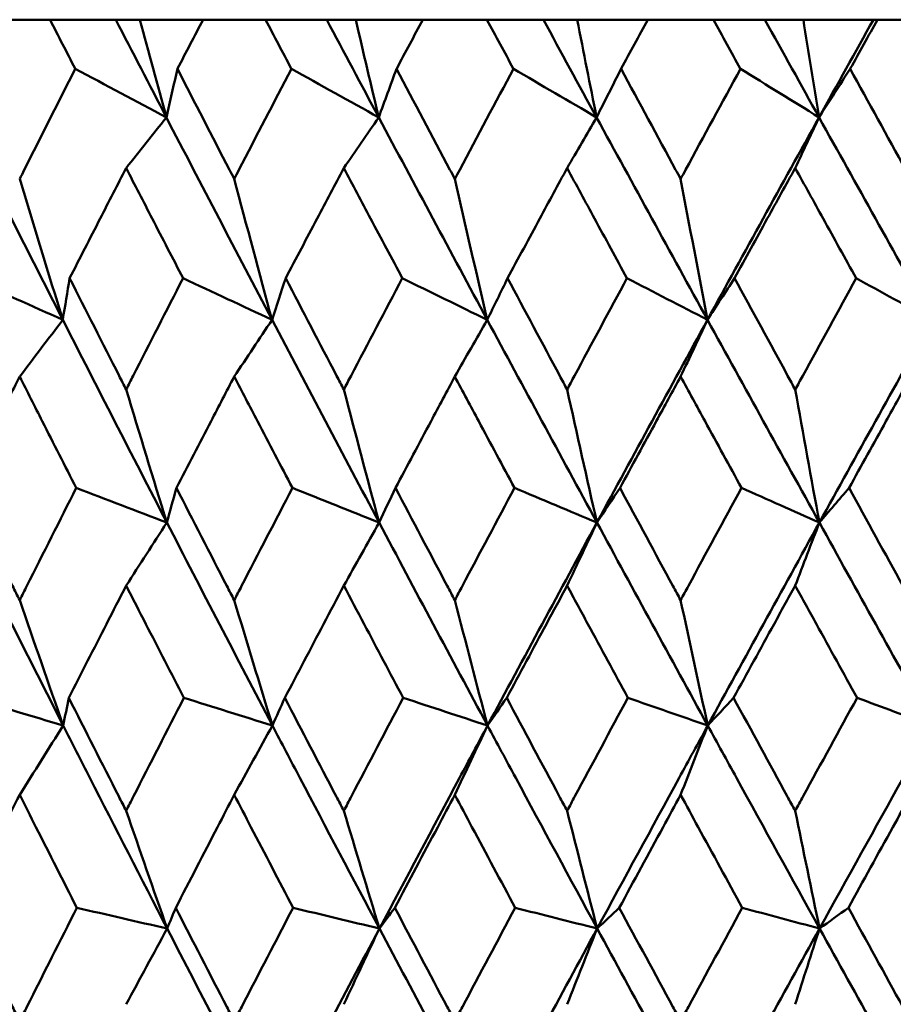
# Model space of a CAD drawing. Header units: millimetres. Extents: x 172 to 1631, y 500 to 2693.
# Tile 202 of 218: x 924.98 to 929.59, y 733.5 to 738.7. Entities that reach past the tile are written whole.
import ezdxf

# ---------------------------------------------------------------- set-up
doc = ezdxf.new("R2010")
doc.units = ezdxf.units.MM
doc.header["$LTSCALE"] = 10
doc.layers.add('Widoczne (ISO)', color=7, linetype='Continuous', lineweight=50)

msp = doc.modelspace()

# ---------------------------------------------------------------- linework, layer by layer
at = {"layer": 'Widoczne (ISO)'}
for p, q in [((925.1405, 738.6986), (924.8207, 738.6986)), ((925.1405, 738.6986), (925.4873, 738.6986)), ((925.4873, 738.6986), (925.6141, 738.6986)), ((925.6141, 738.6986), (925.9473, 738.6986)), ((926.2769, 738.6986), (925.9473, 738.6986)), ((926.2769, 738.6986), (926.5998, 738.6986)), ((926.5998, 738.6986), (926.7527, 738.6986)), ((926.7527, 738.6986), (927.1066, 738.6986)), ((927.4447, 738.6986), (927.1066, 738.6986)), ((927.4447, 738.6986), (927.7425, 738.6986)), ((927.7425, 738.6986), (927.9208, 738.6986)), ((927.9208, 738.6986), (928.294, 738.6986)), ((928.6394, 738.6986), (928.294, 738.6986)), ((928.6394, 738.6986), (928.9108, 738.6986)), ((928.9108, 738.6986), (929.1138, 738.6986)), ((929.1138, 738.6986), (929.4833, 738.6986)), ((929.4833, 738.6986), (929.5049, 738.6986)), ((929.8561, 738.6986), (929.5049, 738.6986))]:
    msp.add_line(p, q, dxfattribs=at)
msp.add_circle((934.2343, 768.6986), 50, dxfattribs=at)
for points, knots in [([(925.273, 738.4393), (925.2727, 738.4399), (925.2725, 738.4404), (925.2282, 738.5268), (925.1843, 738.6127), (925.1405, 738.6986)], [0.02951568, 0.02951568, 0.02951568, 0.02951568, 0.02969929, 0.02969929, 0.05939589, 0.05939589, 0.05939589, 0.05939589]), ([(925.9473, 738.6986), (925.9025, 738.6127), (925.8578, 738.5268), (925.8129, 738.4404), (925.8127, 738.4399), (925.8124, 738.4393)], [0, 0, 0, 0, 0.02969567, 0.02969567, 0.02988021, 0.02988021, 0.02988021, 0.02988021]), ([(926.4134, 738.4393), (926.4131, 738.4399), (926.4128, 738.4404), (926.3673, 738.5268), (926.3221, 738.6127), (926.2769, 738.6986)], [0.02951568, 0.02951568, 0.02951568, 0.02951568, 0.02969929, 0.02969929, 0.05939589, 0.05939589, 0.05939589, 0.05939589]), ([(927.1066, 738.6986), (927.0606, 738.6127), (927.0147, 738.5268), (926.9686, 738.4404), (926.9683, 738.4399), (926.968, 738.4393)], [0, 0, 0, 0, 0.02969567, 0.02969567, 0.02988021, 0.02988021, 0.02988021, 0.02988021]), ([(927.5846, 738.4393), (927.5843, 738.4399), (927.5841, 738.4404), (927.5374, 738.5268), (927.491, 738.6127), (927.4447, 738.6986)], [0.02951568, 0.02951568, 0.02951568, 0.02951568, 0.02969929, 0.02969929, 0.05939589, 0.05939589, 0.05939589, 0.05939589]), ([(928.294, 738.6986), (928.247, 738.6127), (928.2001, 738.5268), (928.153, 738.4404), (928.1527, 738.4399), (928.1524, 738.4393)], [0, 0, 0, 0, 0.02969567, 0.02969567, 0.02988021, 0.02988021, 0.02988021, 0.02988021]), ([(928.7821, 738.4393), (928.7818, 738.4399), (928.7815, 738.4404), (928.7339, 738.5268), (928.6866, 738.6127), (928.6394, 738.6986)], [0.02951568, 0.02951568, 0.02951568, 0.02951568, 0.02969929, 0.02969929, 0.05939589, 0.05939589, 0.05939589, 0.05939589]), ([(929.5049, 738.6986), (929.4571, 738.6127), (929.4093, 738.5268), (929.3613, 738.4404), (929.361, 738.4399), (929.3607, 738.4393)], [0, 0, 0, 0, 0.02969567, 0.02969567, 0.02988021, 0.02988021, 0.02988021, 0.02988021]), ([(924.9802, 737.8583), (924.9884, 737.8745), (924.9965, 737.8908), (925.0938, 738.0845), (925.1832, 738.2619), (925.273, 738.4393)], [0.0853813, 0.0853813, 0.0853813, 0.0853813, 0.09097809, 0.09097809, 0.15214536, 0.15214536, 0.15214536, 0.15214536]), ([(925.8124, 738.4393), (925.9034, 738.262), (925.9948, 738.0847), (926.0949, 737.891), (926.1033, 737.8746), (926.1118, 737.8583)], [0.0297954, 0.0297954, 0.0297954, 0.0297954, 0.09092493, 0.09092493, 0.09655955, 0.09655955, 0.09655955, 0.09655955]), ([(926.1118, 737.8583), (926.1202, 737.8745), (926.1286, 737.8908), (926.2288, 738.0845), (926.3209, 738.2619), (926.4134, 738.4393)], [0.0853813, 0.0853813, 0.0853813, 0.0853813, 0.09097809, 0.09097809, 0.15214536, 0.15214536, 0.15214536, 0.15214536]), ([(926.968, 738.4393), (927.0616, 738.262), (927.1554, 738.0847), (927.2581, 737.891), (927.2667, 737.8746), (927.2754, 737.8583)], [0.0297954, 0.0297954, 0.0297954, 0.0297954, 0.09092493, 0.09092493, 0.09655955, 0.09655955, 0.09655955, 0.09655955]), ([(927.2754, 737.8583), (927.284, 737.8745), (927.2926, 737.8908), (927.3954, 738.0845), (927.4899, 738.2619), (927.5846, 738.4393)], [0.0853813, 0.0853813, 0.0853813, 0.0853813, 0.09097809, 0.09097809, 0.15214536, 0.15214536, 0.15214536, 0.15214536]), ([(928.1524, 738.4393), (928.248, 738.262), (928.3439, 738.0847), (928.4488, 737.891), (928.4576, 737.8746), (928.4665, 737.8583)], [0.0297954, 0.0297954, 0.0297954, 0.0297954, 0.09092493, 0.09092493, 0.09655955, 0.09655955, 0.09655955, 0.09655955]), ([(928.4665, 737.8583), (928.4753, 737.8745), (928.4841, 737.8908), (928.589, 738.0845), (928.6855, 738.2619), (928.7821, 738.4393)], [0.0853813, 0.0853813, 0.0853813, 0.0853813, 0.09097809, 0.09097809, 0.15214536, 0.15214536, 0.15214536, 0.15214536]), ([(929.3607, 738.4393), (929.4581, 738.262), (929.5556, 738.0847), (929.6623, 737.891), (929.6713, 737.8746), (929.6803, 737.8583)], [0.0297954, 0.0297954, 0.0297954, 0.0297954, 0.09092493, 0.09092493, 0.09655955, 0.09655955, 0.09655955, 0.09655955]), ([(925.5417, 737.916), (925.4959, 737.8271), (925.4503, 737.7382), (925.3509, 737.5444), (925.2973, 737.4396), (925.2438, 737.3347)], [0.03078053, 0.03078053, 0.03078053, 0.03078053, 0.06149921, 0.06149921, 0.09773041, 0.09773041, 0.09773041, 0.09773041]), ([(925.842, 737.3347), (925.7877, 737.4395), (925.7334, 737.5444), (925.6334, 737.7382), (925.5875, 737.8271), (925.5417, 737.916)], [0.02528165, 0.02528165, 0.02528165, 0.02528165, 0.06150593, 0.06150593, 0.09223152, 0.09223152, 0.09223152, 0.09223152]), ([(926.6899, 737.916), (926.6428, 737.8271), (926.5958, 737.7382), (926.4936, 737.5444), (926.4384, 737.4396), (926.3833, 737.3347)], [0.03078053, 0.03078053, 0.03078053, 0.03078053, 0.06149921, 0.06149921, 0.09773041, 0.09773041, 0.09773041, 0.09773041]), ([(926.9985, 737.3347), (926.9427, 737.4395), (926.8869, 737.5444), (926.7841, 737.7382), (926.737, 737.8271), (926.6899, 737.916)], [0.02528165, 0.02528165, 0.02528165, 0.02528165, 0.06150593, 0.06150593, 0.09223152, 0.09223152, 0.09223152, 0.09223152]), ([(927.8678, 737.916), (927.8196, 737.8271), (927.7715, 737.7382), (927.6668, 737.5444), (927.6103, 737.4396), (927.5538, 737.3347)], [0.03078053, 0.03078053, 0.03078053, 0.03078053, 0.06149921, 0.06149921, 0.09773041, 0.09773041, 0.09773041, 0.09773041]), ([(928.1835, 737.3347), (928.1264, 737.4395), (928.0694, 737.5444), (927.9642, 737.7382), (927.916, 737.8271), (927.8678, 737.916)], [0.02528165, 0.02528165, 0.02528165, 0.02528165, 0.06150593, 0.06150593, 0.09223152, 0.09223152, 0.09223152, 0.09223152]), ([(929.0708, 737.916), (929.0217, 737.8271), (928.9727, 737.7382), (928.866, 737.5444), (928.8083, 737.4396), (928.7507, 737.3347)], [0.03078053, 0.03078053, 0.03078053, 0.03078053, 0.06149921, 0.06149921, 0.09773041, 0.09773041, 0.09773041, 0.09773041]), ([(929.3924, 737.3347), (929.3343, 737.4395), (929.2763, 737.5444), (929.1691, 737.7382), (929.12, 737.8271), (929.0708, 737.916)], [0.02528165, 0.02528165, 0.02528165, 0.02528165, 0.06150593, 0.06150593, 0.09223152, 0.09223152, 0.09223152, 0.09223152]), ([(925.2438, 737.3347), (925.3305, 737.1632), (925.4174, 736.9916), (925.517, 736.7958), (925.5294, 736.7716), (925.5417, 736.7473)], [0.02983351, 0.02983351, 0.02983351, 0.02983351, 0.0889495, 0.0889495, 0.09731113, 0.09731113, 0.09731113, 0.09731113]), ([(925.5417, 736.7473), (925.554, 736.7715), (925.5663, 736.7956), (925.6661, 736.9914), (925.7539, 737.1631), (925.842, 737.3347)], [0.0806421, 0.0806421, 0.0806421, 0.0806421, 0.08897282, 0.08897282, 0.14811965, 0.14811965, 0.14811965, 0.14811965]), ([(926.3833, 737.3347), (926.4725, 737.1632), (926.562, 736.9916), (926.6645, 736.7958), (926.6772, 736.7716), (926.6899, 736.7473)], [0.02983351, 0.02983351, 0.02983351, 0.02983351, 0.0889495, 0.0889495, 0.09731113, 0.09731113, 0.09731113, 0.09731113]), ([(926.6899, 736.7473), (926.7025, 736.7715), (926.7152, 736.7956), (926.8178, 736.9914), (926.908, 737.1631), (926.9985, 737.3347)], [0.0806421, 0.0806421, 0.0806421, 0.0806421, 0.08897282, 0.08897282, 0.14811965, 0.14811965, 0.14811965, 0.14811965]), ([(927.5538, 737.3347), (927.6453, 737.1632), (927.7369, 736.9916), (927.8418, 736.7958), (927.8548, 736.7716), (927.8678, 736.7473)], [0.02983351, 0.02983351, 0.02983351, 0.02983351, 0.0889495, 0.0889495, 0.09731113, 0.09731113, 0.09731113, 0.09731113]), ([(927.8678, 736.7473), (927.8807, 736.7715), (927.8937, 736.7956), (927.9987, 736.9914), (928.091, 737.1631), (928.1835, 737.3347)], [0.0806421, 0.0806421, 0.0806421, 0.0806421, 0.08897282, 0.08897282, 0.14811965, 0.14811965, 0.14811965, 0.14811965]), ([(928.7507, 737.3347), (928.844, 737.1632), (928.9375, 736.9916), (929.0443, 736.7958), (929.0576, 736.7716), (929.0708, 736.7473)], [0.02983351, 0.02983351, 0.02983351, 0.02983351, 0.0889495, 0.0889495, 0.09731113, 0.09731113, 0.09731113, 0.09731113]), ([(929.0708, 736.7473), (929.084, 736.7715), (929.0973, 736.7956), (929.2043, 736.9914), (929.2982, 737.1631), (929.3924, 737.3347)], [0.0806421, 0.0806421, 0.0806421, 0.0806421, 0.08897282, 0.08897282, 0.14811965, 0.14811965, 0.14811965, 0.14811965]), ([(924.9802, 736.8156), (924.9406, 736.7372), (924.901, 736.6587), (924.8024, 736.4629), (924.7435, 736.3455), (924.6847, 736.2282)], [0.03448054, 0.03448054, 0.03448054, 0.03448054, 0.06157222, 0.06157222, 0.10209717, 0.10209717, 0.10209717, 0.10209717]), ([(925.2784, 736.2282), (925.2186, 736.3455), (925.1589, 736.4629), (925.0596, 736.6587), (925.0199, 736.7372), (924.9802, 736.8156)], [0.02104899, 0.02104899, 0.02104899, 0.02104899, 0.0615671, 0.0615671, 0.08866561, 0.08866561, 0.08866561, 0.08866561]), ([(926.1118, 736.8156), (926.0709, 736.7372), (926.0301, 736.6587), (925.9284, 736.4629), (925.8676, 736.3455), (925.807, 736.2282)], [0.03448054, 0.03448054, 0.03448054, 0.03448054, 0.06157222, 0.06157222, 0.10209717, 0.10209717, 0.10209717, 0.10209717]), ([(926.4189, 736.2282), (926.3574, 736.3455), (926.2959, 736.4629), (926.1936, 736.6587), (926.1527, 736.7372), (926.1118, 736.8156)], [0.02104899, 0.02104899, 0.02104899, 0.02104899, 0.0615671, 0.0615671, 0.08866561, 0.08866561, 0.08866561, 0.08866561]), ([(927.2754, 736.8156), (927.2335, 736.7372), (927.1916, 736.6587), (927.0872, 736.4629), (927.0248, 736.3455), (926.9625, 736.2282)], [0.03448054, 0.03448054, 0.03448054, 0.03448054, 0.06157222, 0.06157222, 0.10209717, 0.10209717, 0.10209717, 0.10209717]), ([(927.5903, 736.2282), (927.5272, 736.3455), (927.4643, 736.4629), (927.3593, 736.6587), (927.3174, 736.7372), (927.2754, 736.8156)], [0.02104899, 0.02104899, 0.02104899, 0.02104899, 0.0615671, 0.0615671, 0.08866561, 0.08866561, 0.08866561, 0.08866561]), ([(928.4665, 736.8156), (928.4236, 736.7372), (928.3808, 736.6587), (928.2742, 736.4629), (928.2104, 736.3455), (928.1467, 736.2282)], [0.03448054, 0.03448054, 0.03448054, 0.03448054, 0.06157222, 0.06157222, 0.10209717, 0.10209717, 0.10209717, 0.10209717]), ([(928.7879, 736.2282), (928.7236, 736.3455), (928.6593, 736.4629), (928.5522, 736.6587), (928.5093, 736.7372), (928.4665, 736.8156)], [0.02104899, 0.02104899, 0.02104899, 0.02104899, 0.0615671, 0.0615671, 0.08866561, 0.08866561, 0.08866561, 0.08866561]), ([(929.6803, 736.8156), (929.6367, 736.7372), (929.5932, 736.6587), (929.4847, 736.4629), (929.4198, 736.3455), (929.3549, 736.2282)], [0.03448054, 0.03448054, 0.03448054, 0.03448054, 0.06157222, 0.06157222, 0.10209717, 0.10209717, 0.10209717, 0.10209717]), ([(924.6847, 736.2282), (924.7702, 736.056), (924.8561, 735.8838), (924.9549, 735.6863), (924.9676, 735.6611), (924.9802, 735.6359)], [0.02530969, 0.02530969, 0.02530969, 0.02530969, 0.08465152, 0.08465152, 0.09334823, 0.09334823, 0.09334823, 0.09334823]), ([(924.9802, 735.6359), (924.9928, 735.661), (925.0055, 735.6862), (925.1045, 735.8836), (925.1913, 736.0559), (925.2784, 736.2282)], [0.07597559, 0.07597559, 0.07597559, 0.07597559, 0.08464777, 0.08464777, 0.14401425, 0.14401425, 0.14401425, 0.14401425]), ([(925.807, 736.2282), (925.8952, 736.056), (925.9838, 735.8838), (926.0857, 735.6863), (926.0987, 735.6611), (926.1118, 735.6359)], [0.02530969, 0.02530969, 0.02530969, 0.02530969, 0.08465152, 0.08465152, 0.09334823, 0.09334823, 0.09334823, 0.09334823]), ([(926.1118, 735.6359), (926.1248, 735.661), (926.1378, 735.6862), (926.2399, 735.8836), (926.3293, 736.0559), (926.4189, 736.2282)], [0.07597559, 0.07597559, 0.07597559, 0.07597559, 0.08464777, 0.08464777, 0.14401425, 0.14401425, 0.14401425, 0.14401425]), ([(926.9625, 736.2282), (927.0531, 736.056), (927.1441, 735.8838), (927.2487, 735.6863), (927.262, 735.6611), (927.2754, 735.6359)], [0.02530969, 0.02530969, 0.02530969, 0.02530969, 0.08465152, 0.08465152, 0.09334823, 0.09334823, 0.09334823, 0.09334823]), ([(927.2754, 735.6359), (927.2887, 735.661), (927.3021, 735.6862), (927.4068, 735.8836), (927.4984, 736.0559), (927.5903, 736.2282)], [0.07597559, 0.07597559, 0.07597559, 0.07597559, 0.08464777, 0.08464777, 0.14401425, 0.14401425, 0.14401425, 0.14401425]), ([(928.1467, 736.2282), (928.2394, 736.056), (928.3323, 735.8838), (928.4392, 735.6863), (928.4528, 735.6611), (928.4665, 735.6359)], [0.02530969, 0.02530969, 0.02530969, 0.02530969, 0.08465152, 0.08465152, 0.09334823, 0.09334823, 0.09334823, 0.09334823]), ([(928.4665, 735.6359), (928.4801, 735.661), (928.4937, 735.6862), (928.6007, 735.8836), (928.6942, 736.0559), (928.7879, 736.2282)], [0.07597559, 0.07597559, 0.07597559, 0.07597559, 0.08464777, 0.08464777, 0.14401425, 0.14401425, 0.14401425, 0.14401425]), ([(929.3549, 736.2282), (929.4493, 736.056), (929.5439, 735.8838), (929.6525, 735.6863), (929.6664, 735.6611), (929.6803, 735.6359)], [0.02530969, 0.02530969, 0.02530969, 0.02530969, 0.08465152, 0.08465152, 0.09334823, 0.09334823, 0.09334823, 0.09334823]), ([(925.5417, 735.7129), (925.507, 735.6452), (925.4724, 735.5776), (925.3715, 735.3802), (925.3054, 735.2504), (925.2394, 735.1207)], [0.03825175, 0.03825175, 0.03825175, 0.03825175, 0.06160817, 0.06160817, 0.10638617, 0.10638617, 0.10638617, 0.10638617]), ([(925.8465, 735.1207), (925.7795, 735.2504), (925.7126, 735.3801), (925.6112, 735.5775), (925.5764, 735.6452), (925.5417, 735.7129)], [0.01681985, 0.01681985, 0.01681985, 0.01681985, 0.06159108, 0.06159108, 0.08495433, 0.08495433, 0.08495433, 0.08495433]), ([(926.6899, 735.7129), (926.6542, 735.6452), (926.6186, 735.5776), (926.5148, 735.3802), (926.4467, 735.2504), (926.3788, 735.1207)], [0.03825175, 0.03825175, 0.03825175, 0.03825175, 0.06160817, 0.06160817, 0.10638617, 0.10638617, 0.10638617, 0.10638617]), ([(927.0031, 735.1207), (926.9342, 735.2504), (926.8656, 735.3801), (926.7613, 735.5775), (926.7256, 735.6452), (926.6899, 735.7129)], [0.01681985, 0.01681985, 0.01681985, 0.01681985, 0.06159108, 0.06159108, 0.08495433, 0.08495433, 0.08495433, 0.08495433]), ([(927.8678, 735.7129), (927.8313, 735.6452), (927.7948, 735.5776), (927.6885, 735.3802), (927.6188, 735.2504), (927.5492, 735.1207)], [0.03825175, 0.03825175, 0.03825175, 0.03825175, 0.06160817, 0.06160817, 0.10638617, 0.10638617, 0.10638617, 0.10638617]), ([(928.1882, 735.1207), (928.1178, 735.2504), (928.0476, 735.3801), (927.9409, 735.5775), (927.9043, 735.6452), (927.8678, 735.7129)], [0.01681985, 0.01681985, 0.01681985, 0.01681985, 0.06159108, 0.06159108, 0.08495433, 0.08495433, 0.08495433, 0.08495433]), ([(929.0708, 735.7129), (929.0336, 735.6452), (928.9964, 735.5776), (928.8881, 735.3802), (928.817, 735.2504), (928.746, 735.1207)], [0.03825175, 0.03825175, 0.03825175, 0.03825175, 0.06160817, 0.06160817, 0.10638617, 0.10638617, 0.10638617, 0.10638617]), ([(929.3972, 735.1207), (929.3255, 735.2504), (929.254, 735.3801), (929.1453, 735.5775), (929.1081, 735.6452), (929.0708, 735.7129)], [0.01681985, 0.01681985, 0.01681985, 0.01681985, 0.06159108, 0.06159108, 0.08495433, 0.08495433, 0.08495433, 0.08495433]), ([(925.2394, 735.1207), (925.3268, 734.9477), (925.4146, 734.7747), (925.5156, 734.5761), (925.5287, 734.5505), (925.5417, 734.5249)], [0.02053386, 0.02053386, 0.02053386, 0.02053386, 0.08016461, 0.08016461, 0.08898694, 0.08898694, 0.08898694, 0.08898694]), ([(925.5417, 734.5249), (925.5547, 734.5504), (925.5678, 734.576), (925.6691, 734.7746), (925.7576, 734.9476), (925.8465, 735.1207)], [0.07138254, 0.07138254, 0.07138254, 0.07138254, 0.08018544, 0.08018544, 0.13983561, 0.13983561, 0.13983561, 0.13983561]), ([(926.3788, 735.1207), (926.4688, 734.9477), (926.5591, 734.7747), (926.6631, 734.5761), (926.6765, 734.5505), (926.6899, 734.5249)], [0.02053386, 0.02053386, 0.02053386, 0.02053386, 0.08016461, 0.08016461, 0.08898694, 0.08898694, 0.08898694, 0.08898694]), ([(926.6899, 734.5249), (926.7033, 734.5504), (926.7166, 734.576), (926.8208, 734.7746), (926.9118, 734.9476), (927.0031, 735.1207)], [0.07138254, 0.07138254, 0.07138254, 0.07138254, 0.08018544, 0.08018544, 0.13983561, 0.13983561, 0.13983561, 0.13983561]), ([(927.5492, 735.1207), (927.6414, 734.9477), (927.7339, 734.7747), (927.8403, 734.5761), (927.8541, 734.5505), (927.8678, 734.5249)], [0.02053386, 0.02053386, 0.02053386, 0.02053386, 0.08016461, 0.08016461, 0.08898694, 0.08898694, 0.08898694, 0.08898694]), ([(927.8678, 734.5249), (927.8815, 734.5504), (927.8952, 734.576), (928.0018, 734.7746), (928.0949, 734.9476), (928.1882, 735.1207)], [0.07138254, 0.07138254, 0.07138254, 0.07138254, 0.08018544, 0.08018544, 0.13983561, 0.13983561, 0.13983561, 0.13983561]), ([(928.746, 735.1207), (928.8401, 734.9477), (928.9344, 734.7747), (929.0429, 734.5761), (929.0569, 734.5505), (929.0708, 734.5249)], [0.02053386, 0.02053386, 0.02053386, 0.02053386, 0.08016461, 0.08016461, 0.08898694, 0.08898694, 0.08898694, 0.08898694]), ([(929.0708, 734.5249), (929.0848, 734.5504), (929.0988, 734.576), (929.2074, 734.7746), (929.3022, 734.9476), (929.3972, 735.1207)], [0.07138254, 0.07138254, 0.07138254, 0.07138254, 0.08018544, 0.08018544, 0.13983561, 0.13983561, 0.13983561, 0.13983561]), ([(925.7581, 733.9037), (925.6214, 734.1687), (925.4854, 734.4337), (925.3034, 734.7906), (925.2565, 734.8825), (925.2098, 734.9745)], [0.3692784, 0.3692784, 0.3692784, 0.3692784, 0.4608442, 0.4608442, 0.492629, 0.492629, 0.492629, 0.492629]), ([(926.8777, 733.9037), (926.7371, 734.1687), (926.5972, 734.4337), (926.4097, 734.7906), (926.3614, 734.8825), (926.3133, 734.9745)], [0.3692784, 0.3692784, 0.3692784, 0.3692784, 0.4608442, 0.4608442, 0.492629, 0.492629, 0.492629, 0.492629]), ([(926.8777, 733.9037), (927.018, 734.1687), (927.1589, 734.4337), (927.3496, 734.7906), (927.3988, 734.8825), (927.448, 734.9745)], [0.3692784, 0.3692784, 0.3692784, 0.3692784, 0.4608442, 0.4608442, 0.492629, 0.492629, 0.492629, 0.492629]), ([(928.0263, 733.9037), (927.8824, 734.1687), (927.7391, 734.4337), (927.5469, 734.7906), (927.4974, 734.8825), (927.448, 734.9745)], [0.3692784, 0.3692784, 0.3692784, 0.3692784, 0.4608442, 0.4608442, 0.492629, 0.492629, 0.492629, 0.492629]), ([(928.0263, 733.9037), (928.1699, 734.1687), (928.3141, 734.4337), (928.5089, 734.7906), (928.5592, 734.8825), (928.6096, 734.9745)], [0.3692784, 0.3692784, 0.3692784, 0.3692784, 0.4608442, 0.4608442, 0.492629, 0.492629, 0.492629, 0.492629]), ([(929.1994, 733.9037), (929.0528, 734.1687), (928.9066, 734.4337), (928.7105, 734.7906), (928.66, 734.8825), (928.6096, 734.9745)], [0.3692784, 0.3692784, 0.3692784, 0.3692784, 0.4608442, 0.4608442, 0.492629, 0.492629, 0.492629, 0.492629]), ([(929.1994, 733.9037), (929.3458, 734.1687), (929.4926, 734.4337), (929.6909, 734.7906), (929.7421, 734.8825), (929.7933, 734.9745)], [0.3692784, 0.3692784, 0.3692784, 0.3692784, 0.4608442, 0.4608442, 0.492629, 0.492629, 0.492629, 0.492629]), ([(924.9802, 734.6087), (924.9517, 734.5522), (924.9233, 734.4957), (924.8234, 734.2972), (924.7523, 734.1552), (924.6813, 734.0132)], [0.04208868, 0.04208868, 0.04208868, 0.04208868, 0.06158988, 0.06158988, 0.11059803, 0.11059803, 0.11059803, 0.11059803]), ([(925.2818, 734.0132), (925.2096, 734.1552), (925.1376, 734.2971), (925.0373, 734.4956), (925.0087, 734.5522), (924.9802, 734.6087)], [0.01259731, 0.01259731, 0.01259731, 0.01259731, 0.06159863, 0.06159863, 0.08110666, 0.08110666, 0.08110666, 0.08110666]), ([(926.1118, 734.6087), (926.0824, 734.5522), (926.0531, 734.4957), (925.9501, 734.2972), (925.8767, 734.1552), (925.8035, 734.0132)], [0.04208868, 0.04208868, 0.04208868, 0.04208868, 0.06158988, 0.06158988, 0.11059803, 0.11059803, 0.11059803, 0.11059803]), ([(926.4224, 734.0132), (926.3481, 734.1552), (926.274, 734.2971), (926.1706, 734.4956), (926.1412, 734.5522), (926.1118, 734.6087)], [0.01259731, 0.01259731, 0.01259731, 0.01259731, 0.06159863, 0.06159863, 0.08110666, 0.08110666, 0.08110666, 0.08110666]), ([(927.2754, 734.6087), (927.2453, 734.5522), (927.2152, 734.4957), (927.1095, 734.2972), (927.0341, 734.1552), (926.9589, 734.0132)], [0.04208868, 0.04208868, 0.04208868, 0.04208868, 0.06158988, 0.06158988, 0.11059803, 0.11059803, 0.11059803, 0.11059803]), ([(927.5939, 734.0132), (927.5178, 734.1552), (927.4417, 734.2971), (927.3357, 734.4956), (927.3055, 734.5522), (927.2754, 734.6087)], [0.01259731, 0.01259731, 0.01259731, 0.01259731, 0.06159863, 0.06159863, 0.08110666, 0.08110666, 0.08110666, 0.08110666]), ([(928.4665, 734.6087), (928.4357, 734.5522), (928.4049, 734.4957), (928.297, 734.2972), (928.2199, 734.1552), (928.143, 734.0132)], [0.04208868, 0.04208868, 0.04208868, 0.04208868, 0.06158988, 0.06158988, 0.11059803, 0.11059803, 0.11059803, 0.11059803]), ([(928.7916, 734.0132), (928.7139, 734.1552), (928.6363, 734.2971), (928.5281, 734.4956), (928.4973, 734.5522), (928.4665, 734.6087)], [0.01259731, 0.01259731, 0.01259731, 0.01259731, 0.06159863, 0.06159863, 0.08110666, 0.08110666, 0.08110666, 0.08110666]), ([(929.6803, 734.6087), (929.649, 734.5522), (929.6177, 734.4957), (929.5079, 734.2972), (929.4295, 734.1552), (929.3512, 734.0132)], [0.04208868, 0.04208868, 0.04208868, 0.04208868, 0.06158988, 0.06158988, 0.11059803, 0.11059803, 0.11059803, 0.11059803]), ([(924.6813, 734.0132), (924.7679, 733.8391), (924.8548, 733.6651), (924.9548, 733.4658), (924.9675, 733.4405), (924.9802, 733.4152)], [0.01556037, 0.01556037, 0.01556037, 0.01556037, 0.07555527, 0.07555527, 0.08428623, 0.08428623, 0.08428623, 0.08428623]), ([(924.9802, 733.4152), (924.9929, 733.4404), (925.0056, 733.4657), (925.1059, 733.665), (925.1937, 733.8391), (925.2818, 734.0132)], [0.06686277, 0.06686277, 0.06686277, 0.06686277, 0.07557848, 0.07557848, 0.13558897, 0.13558897, 0.13558897, 0.13558897]), ([(925.8035, 734.0132), (925.8928, 733.8391), (925.9825, 733.6651), (926.0856, 733.4658), (926.0987, 733.4405), (926.1118, 733.4152)], [0.01556037, 0.01556037, 0.01556037, 0.01556037, 0.07555527, 0.07555527, 0.08428623, 0.08428623, 0.08428623, 0.08428623]), ([(926.1118, 733.4152), (926.1249, 733.4404), (926.138, 733.4657), (926.2413, 733.665), (926.3317, 733.8391), (926.4224, 734.0132)], [0.06686277, 0.06686277, 0.06686277, 0.06686277, 0.07557848, 0.07557848, 0.13558897, 0.13558897, 0.13558897, 0.13558897]), ([(926.9589, 734.0132), (927.0506, 733.8391), (927.1427, 733.6651), (927.2485, 733.4658), (927.2619, 733.4405), (927.2754, 733.4152)], [0.01556037, 0.01556037, 0.01556037, 0.01556037, 0.07555527, 0.07555527, 0.08428623, 0.08428623, 0.08428623, 0.08428623]), ([(927.2754, 733.4152), (927.2888, 733.4404), (927.3023, 733.4657), (927.4082, 733.665), (927.501, 733.8391), (927.5939, 734.0132)], [0.06686277, 0.06686277, 0.06686277, 0.06686277, 0.07557848, 0.07557848, 0.13558897, 0.13558897, 0.13558897, 0.13558897]), ([(928.143, 734.0132), (928.2368, 733.8391), (928.3309, 733.6651), (928.439, 733.4658), (928.4527, 733.4405), (928.4665, 733.4152)], [0.01556037, 0.01556037, 0.01556037, 0.01556037, 0.07555527, 0.07555527, 0.08428623, 0.08428623, 0.08428623, 0.08428623]), ([(928.4665, 733.4152), (928.4802, 733.4404), (928.4939, 733.4657), (928.6021, 733.665), (928.6968, 733.8391), (928.7916, 734.0132)], [0.06686277, 0.06686277, 0.06686277, 0.06686277, 0.07557848, 0.07557848, 0.13558897, 0.13558897, 0.13558897, 0.13558897]), ([(929.3512, 734.0132), (929.4467, 733.8391), (929.5425, 733.6651), (929.6524, 733.4658), (929.6663, 733.4405), (929.6803, 733.4152)], [0.01556037, 0.01556037, 0.01556037, 0.01556037, 0.07555527, 0.07555527, 0.08428623, 0.08428623, 0.08428623, 0.08428623])]:
    msp.add_open_spline(points, degree=3, knots=knots, dxfattribs=at)
for points in [[(925.7539, 738.1832), (925.6648, 738.355), (925.5759, 738.5269), (925.4873, 738.6986)], [(925.6141, 738.6986), (925.6605, 738.5265), (925.7071, 738.3547), (925.7539, 738.1832)], [(926.874, 738.1832), (926.7824, 738.355), (926.691, 738.5269), (926.5998, 738.6986)], [(926.7527, 738.6986), (926.793, 738.5265), (926.8334, 738.3547), (926.874, 738.1832)], [(928.0232, 738.1832), (927.9294, 738.355), (927.8359, 738.5269), (927.7425, 738.6986)], [(927.9208, 738.6986), (927.9548, 738.5265), (927.9889, 738.3547), (928.0232, 738.1832)], [(929.1969, 738.1832), (929.1014, 738.355), (929.006, 738.5269), (928.9108, 738.6986)], [(929.1138, 738.6986), (929.1414, 738.5265), (929.1691, 738.3547), (929.1969, 738.1832)], [(929.1969, 738.1832), (929.2922, 738.355), (929.3876, 738.5269), (929.4833, 738.6986)], [(925.7539, 738.1832), (925.5937, 738.2685), (925.4334, 738.3539), (925.273, 738.4393)], [(925.7539, 738.1832), (925.7733, 738.2685), (925.7928, 738.3539), (925.8124, 738.4393)], [(926.874, 738.1832), (926.7205, 738.2685), (926.567, 738.3539), (926.4134, 738.4393)], [(926.874, 738.1832), (926.9053, 738.2685), (926.9366, 738.3539), (926.968, 738.4393)], [(928.0232, 738.1832), (927.8771, 738.2685), (927.7309, 738.3539), (927.5846, 738.4393)], [(928.0232, 738.1832), (928.0662, 738.2685), (928.1092, 738.3539), (928.1524, 738.4393)], [(929.1969, 738.1832), (929.0587, 738.2685), (928.9204, 738.3539), (928.7821, 738.4393)], [(929.1969, 738.1832), (929.2514, 738.2685), (929.306, 738.3539), (929.3607, 738.4393)], [(925.2076, 737.1151), (925.0261, 737.4713), (924.846, 737.8273), (924.6673, 738.1832)], [(925.5417, 737.916), (925.6124, 738.0052), (925.6832, 738.0942), (925.7539, 738.1832)], [(926.3113, 737.1151), (926.1244, 737.4713), (925.9385, 737.8273), (925.7539, 738.1832)], [(926.6899, 737.916), (926.7512, 738.0052), (926.8126, 738.0942), (926.874, 738.1832)], [(927.4464, 737.1151), (927.2546, 737.4713), (927.0638, 737.8273), (926.874, 738.1832)], [(927.8678, 737.916), (927.9196, 738.0052), (927.9714, 738.0942), (928.0232, 738.1832)], [(928.6082, 737.1151), (928.4124, 737.4713), (928.2174, 737.8273), (928.0232, 738.1832)], [(928.6082, 737.1151), (928.8034, 737.4713), (928.9997, 737.8273), (929.1969, 738.1832)], [(929.0708, 737.916), (929.1128, 738.0052), (929.1549, 738.0942), (929.1969, 738.1832)], [(929.7922, 737.1151), (929.5932, 737.4713), (929.3947, 737.8273), (929.1969, 738.1832)], [(924.9802, 737.8583), (925.0556, 737.6099), (925.1314, 737.3622), (925.2076, 737.1151)], [(926.1118, 737.8583), (926.1779, 737.6099), (926.2444, 737.3622), (926.3113, 737.1151)], [(927.2754, 737.8583), (927.332, 737.6099), (927.389, 737.3622), (927.4464, 737.1151)], [(928.4665, 737.8583), (928.5134, 737.6099), (928.5607, 737.3622), (928.6082, 737.1151)], [(925.2076, 737.1151), (925.0446, 737.1883), (924.8817, 737.2615), (924.7187, 737.3347)], [(925.2076, 737.1151), (925.2196, 737.1883), (925.2317, 737.2615), (925.2438, 737.3347)], [(926.3113, 737.1151), (926.1549, 737.1883), (925.9985, 737.2615), (925.842, 737.3347)], [(926.3113, 737.1151), (926.3353, 737.1883), (926.3593, 737.2615), (926.3833, 737.3347)], [(927.4464, 737.1151), (927.2971, 737.1883), (927.1478, 737.2615), (926.9985, 737.3347)], [(927.4464, 737.1151), (927.4821, 737.1883), (927.5179, 737.2615), (927.5538, 737.3347)], [(928.6082, 737.1151), (928.4667, 737.1883), (928.3251, 737.2615), (928.1835, 737.3347)], [(928.6082, 737.1151), (928.6556, 737.1883), (928.7031, 737.2615), (928.7507, 737.3347)], [(929.7922, 737.1151), (929.659, 737.1883), (929.5257, 737.2615), (929.3924, 737.3347)], [(924.9802, 736.8156), (925.056, 736.9156), (925.1318, 737.0154), (925.2076, 737.1151)], [(925.7564, 736.0453), (925.5722, 736.4019), (925.3892, 736.7586), (925.2076, 737.1151)], [(926.1118, 736.8156), (926.1783, 736.9156), (926.2448, 737.0154), (926.3113, 737.1151)], [(926.8762, 736.0453), (926.6868, 736.4019), (926.4985, 736.7586), (926.3113, 737.1151)], [(927.2754, 736.8156), (927.3324, 736.9156), (927.3893, 737.0154), (927.4464, 737.1151)], [(928.025, 736.0453), (927.8312, 736.4019), (927.6383, 736.7586), (927.4464, 737.1151)], [(928.025, 736.0453), (928.2183, 736.4019), (928.4127, 736.7586), (928.6082, 737.1151)], [(928.4665, 736.8156), (928.5137, 736.9156), (928.5609, 737.0154), (928.6082, 737.1151)], [(929.1984, 736.0453), (929.0009, 736.4019), (928.8042, 736.7586), (928.6082, 737.1151)], [(929.1984, 736.0453), (929.3954, 736.4019), (929.5934, 736.7586), (929.7922, 737.1151)], [(925.5417, 736.7473), (925.6129, 736.5127), (925.6845, 736.2787), (925.7564, 736.0453)], [(926.6899, 736.7473), (926.7517, 736.5127), (926.8138, 736.2787), (926.8762, 736.0453)], [(927.8678, 736.7473), (927.9199, 736.5127), (927.9724, 736.2787), (928.025, 736.0453)], [(929.0708, 736.7473), (929.1131, 736.5127), (929.1556, 736.2787), (929.1984, 736.0453)], [(925.7564, 736.0453), (925.5971, 736.1062), (925.4377, 736.1672), (925.2784, 736.2282)], [(925.7564, 736.0453), (925.7732, 736.1062), (925.7901, 736.1672), (925.807, 736.2282)], [(926.8762, 736.0453), (926.7238, 736.1062), (926.5714, 736.1672), (926.4189, 736.2282)], [(926.8762, 736.0453), (926.9049, 736.1062), (926.9337, 736.1672), (926.9625, 736.2282)], [(928.025, 736.0453), (927.8801, 736.1062), (927.7352, 736.1672), (927.5903, 736.2282)], [(928.025, 736.0453), (928.0655, 736.1062), (928.1061, 736.1672), (928.1467, 736.2282)], [(929.1984, 736.0453), (929.0616, 736.1062), (928.9247, 736.1672), (928.7879, 736.2282)], [(929.1984, 736.0453), (929.2505, 736.1062), (929.3027, 736.1672), (929.3549, 736.2282)], [(925.2098, 734.9745), (925.0285, 735.3314), (924.8486, 735.6883), (924.6701, 736.0453)], [(925.5417, 735.7129), (925.6132, 735.8238), (925.6848, 735.9346), (925.7564, 736.0453)], [(926.3133, 734.9745), (926.1265, 735.3314), (925.9408, 735.6883), (925.7564, 736.0453)], [(926.6899, 735.7129), (926.7519, 735.8238), (926.8141, 735.9346), (926.8762, 736.0453)], [(927.448, 734.9745), (927.2564, 735.3314), (927.0658, 735.6883), (926.8762, 736.0453)], [(927.448, 734.9745), (927.6392, 735.3314), (927.8316, 735.6883), (928.025, 736.0453)], [(927.8678, 735.7129), (927.9202, 735.8238), (927.9726, 735.9346), (928.025, 736.0453)], [(928.6096, 734.9745), (928.4139, 735.3314), (928.219, 735.6883), (928.025, 736.0453)], [(928.6096, 734.9745), (928.8049, 735.3314), (929.0012, 735.6883), (929.1984, 736.0453)], [(929.0708, 735.7129), (929.1133, 735.8238), (929.1558, 735.9346), (929.1984, 736.0453)], [(929.7933, 734.9745), (929.5943, 735.3314), (929.396, 735.6883), (929.1984, 736.0453)], [(924.9802, 735.6359), (925.0564, 735.4149), (925.1329, 735.1944), (925.2098, 734.9745)], [(926.1118, 735.6359), (926.1786, 735.4149), (926.2458, 735.1944), (926.3133, 734.9745)], [(927.2754, 735.6359), (927.3327, 735.4149), (927.3902, 735.1944), (927.448, 734.9745)], [(928.4665, 735.6359), (928.5139, 735.4149), (928.5616, 735.1944), (928.6096, 734.9745)], [(925.2098, 734.9745), (925.0475, 735.0232), (924.8853, 735.072), (924.723, 735.1207)], [(925.2098, 734.9745), (925.2197, 735.0232), (925.2295, 735.072), (925.2394, 735.1207)], [(926.3133, 734.9745), (926.1577, 735.0232), (926.0021, 735.072), (925.8465, 735.1207)], [(926.3133, 734.9745), (926.3351, 735.0232), (926.357, 735.072), (926.3788, 735.1207)], [(927.448, 734.9745), (927.2997, 735.0232), (927.1514, 735.072), (927.0031, 735.1207)], [(927.448, 734.9745), (927.4817, 735.0232), (927.5155, 735.072), (927.5492, 735.1207)], [(928.6096, 734.9745), (928.4691, 735.0232), (928.3287, 735.072), (928.1882, 735.1207)], [(928.6096, 734.9745), (928.655, 735.0232), (928.7005, 735.072), (928.746, 735.1207)], [(929.7933, 734.9745), (929.6613, 735.0232), (929.5292, 735.072), (929.3972, 735.1207)], [(924.9802, 734.6087), (925.0567, 734.7308), (925.1332, 734.8528), (925.2098, 734.9745)], [(926.1118, 734.6087), (926.1789, 734.7308), (926.2461, 734.8528), (926.3133, 734.9745)], [(927.2754, 734.6087), (927.3329, 734.7308), (927.3904, 734.8528), (927.448, 734.9745)], [(928.4665, 734.6087), (928.5141, 734.7308), (928.5618, 734.8528), (928.6096, 734.9745)], [(925.5417, 734.5249), (925.6136, 734.3173), (925.6857, 734.1102), (925.7581, 733.9037)], [(926.6899, 734.5249), (926.7522, 734.3173), (926.8148, 734.1102), (926.8777, 733.9037)], [(927.8678, 734.5249), (927.9204, 734.3173), (927.9732, 734.1102), (928.0263, 733.9037)], [(929.0708, 734.5249), (929.1135, 734.3173), (929.1564, 734.1102), (929.1994, 733.9037)], [(925.7581, 733.9037), (925.5993, 733.9402), (925.4406, 733.9767), (925.2818, 734.0132)], [(925.7581, 733.9037), (925.7732, 733.9402), (925.7883, 733.9767), (925.8035, 734.0132)], [(926.8777, 733.9037), (926.7259, 733.9402), (926.5742, 733.9767), (926.4224, 734.0132)], [(926.8777, 733.9037), (926.9047, 733.9402), (926.9318, 733.9767), (926.9589, 734.0132)], [(928.0263, 733.9037), (927.8822, 733.9402), (927.738, 733.9767), (927.5939, 734.0132)], [(928.0263, 733.9037), (928.0652, 733.9402), (928.1041, 733.9767), (928.143, 734.0132)], [(929.1994, 733.9037), (929.0635, 733.9402), (928.9275, 733.9767), (928.7916, 734.0132)], [(929.1994, 733.9037), (929.25, 733.9402), (929.3006, 733.9767), (929.3512, 734.0132)], [(925.2111, 732.8335), (925.0299, 733.1902), (924.8501, 733.547), (924.672, 733.9037)], [(925.5417, 733.5039), (925.6138, 733.6374), (925.6859, 733.7706), (925.7581, 733.9037)], [(926.3145, 732.8335), (926.1276, 733.1902), (925.9421, 733.547), (925.7581, 733.9037)], [(926.3145, 732.8335), (926.501, 733.1902), (926.6888, 733.547), (926.8777, 733.9037)], [(926.6899, 733.5039), (926.7524, 733.6374), (926.815, 733.7706), (926.8777, 733.9037)], [(927.449, 732.8335), (927.2574, 733.1902), (927.0669, 733.547), (926.8777, 733.9037)], [(927.449, 732.8335), (927.6405, 733.1902), (927.8329, 733.547), (928.0263, 733.9037)], [(927.8678, 733.5039), (927.9206, 733.6374), (927.9734, 733.7706), (928.0263, 733.9037)], [(928.6104, 732.8335), (928.4147, 733.1902), (928.2199, 733.547), (928.0263, 733.9037)], [(928.6104, 732.8335), (928.8059, 733.1902), (929.0023, 733.547), (929.1994, 733.9037)], [(929.0708, 733.5039), (929.1136, 733.6374), (929.1565, 733.7706), (929.1994, 733.9037)], [(929.7939, 732.8335), (929.5949, 733.1902), (929.3967, 733.547), (929.1994, 733.9037)]]:
    msp.add_open_spline(points, degree=3, dxfattribs=at)

doc.saveas('drawing.dxf')
